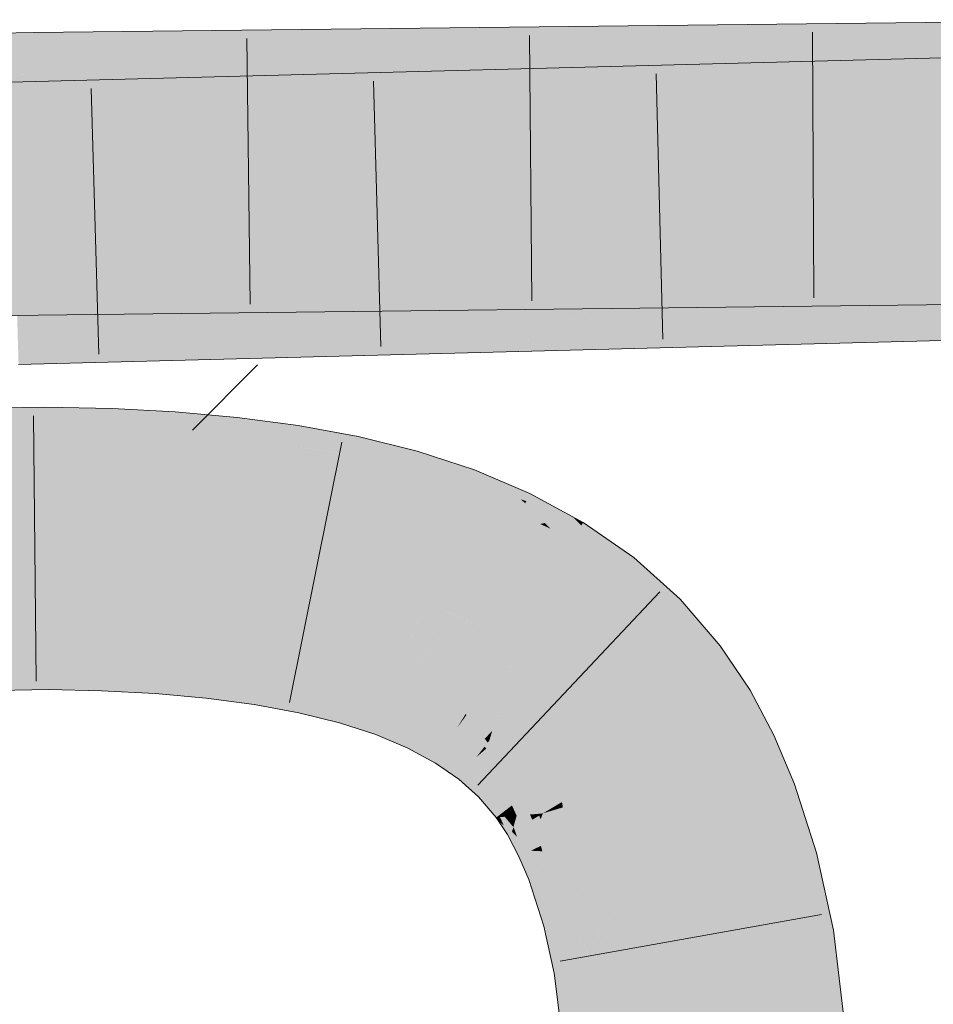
# Model space of a CAD drawing. Extents: x -620 to 300, y 62 to 1107.
# Tile 150 of 256: x 228.517 to 229.326, y 716.818 to 717.689. Entities that reach past the tile are written whole.
import ezdxf

# ---------------------------------------------------------------- set-up
doc = ezdxf.new("R2010")
doc.units = 0
doc.layers.get('0').update_dxf_attribs({"lineweight": 35})
for name, color, linetype, lineweight, true_color in [('E_Detail_Wandschraffur', 7, 'Continuous', 5, 0xc0c0c0), ('E_Leerrohr 25-A06G9GDD8I', 7, 'Continuous', 9, 0xff8000), ('E_Leerrohr 25-Shading', 7, 'Continuous', 9, 0xff8000)]:
    doc.layers.add(name, color=color, linetype=linetype, lineweight=lineweight, true_color=true_color)

# ---------------------------------------------------------------- blocks, each defined once
blk = doc.blocks.new('Shading-A06G9G1B8I', base_point=(193.11914, 715.36212))
at = {"layer": 'E_Leerrohr 25-Shading', "color": 43, "true_color": 0xd7ab7f}
for points in [[(229.02997, 717.64691), (229.09497, 717.64764), (228.94159, 717.6825), (229.00658, 717.68329)], [(229.09497, 717.61261), (230.62386, 717.65265), (229.00658, 717.64691), (230.62326, 717.68921)], [(229.09497, 717.64764), (229.46924, 717.65192), (229.00658, 717.68329), (229.46918, 717.68854)], [(228.52982, 717.67236), (228.52974, 717.67786), (228.01955, 717.63123), (228.40094, 717.67041)], [(228.40094, 717.67041), (228.52974, 717.67786), (228.46025, 717.67645)], [(228.58571, 717.67847), (228.52974, 717.67786), (228.52982, 717.67236)], [(228.53004, 717.65826), (228.6987, 717.67975), (228.52982, 717.67236), (228.58571, 717.67847)], [(228.80272, 717.68097), (228.6987, 717.67975), (228.5303, 717.6416), (228.53004, 717.65826)], [(228.5303, 717.6416), (228.5303, 717.64124), (228.90002, 717.68207), (228.74504, 717.65735)], [(228.5303, 717.6416), (228.90002, 717.68207), (228.80272, 717.68097)], [(228.74504, 717.65735), (228.90256, 717.66913), (228.90002, 717.68207), (228.94159, 717.6825)], [(228.97311, 717.6698), (228.95334, 717.6778), (228.83124, 717.64465), (228.90256, 717.66913)], [(228.95334, 717.6778), (228.94159, 717.6825), (228.90256, 717.66913)], [(228.52982, 717.67236), (228.01955, 717.63123), (228.21857, 717.63513)], [(228.21857, 717.63513), (228.38493, 717.63837), (228.52982, 717.67236), (228.53004, 717.65826)], [(228.75386, 717.6438), (228.90256, 717.66913), (228.65291, 717.64264), (228.74504, 717.65735)], [(228.83124, 717.64465), (228.90256, 717.66913), (228.75386, 717.6438)], [(228.83124, 717.64465), (229.02997, 717.64691), (228.97311, 717.6698)], [(228.38493, 717.63837), (228.5303, 717.64124), (228.53004, 717.65826)], [(228.74504, 717.65735), (228.5303, 717.64124), (228.65291, 717.64264)], [(228.50972, 717.60474), (228.75549, 717.64032), (228.50932, 717.61853), (228.66071, 717.63782)], [(228.8455, 717.6427), (228.75549, 717.64032), (228.50995, 717.59723), (228.50972, 717.60474)], [(228.8455, 717.6427), (228.50995, 717.59723), (228.61176, 717.60492)], [(228.61176, 717.60492), (228.77385, 717.61707), (228.8455, 717.6427), (228.93195, 717.64496)], [(228.77385, 717.61707), (228.89824, 717.6264), (228.93195, 717.64496), (228.94159, 717.6452)], [(228.96016, 717.638), (228.94159, 717.6452), (228.89824, 717.6264)], [(229.02997, 717.6109), (229.09497, 717.61261), (228.94159, 717.6452), (229.00658, 717.64691)], [(228.55814, 717.63513), (228.50887, 717.63385), (228.50899, 717.6297)], [(228.50932, 717.61853), (228.66071, 717.63782), (228.50899, 717.6297), (228.55814, 717.63513)], [(228.97867, 717.6308), (228.96016, 717.638), (228.85165, 717.6062), (228.89824, 717.6264)], [(228.85165, 717.6062), (229.02997, 717.6109), (228.97867, 717.6308)], [(228.78021, 717.60431), (228.89824, 717.6264), (228.68793, 717.60193), (228.77385, 717.61707)], [(228.85165, 717.6062), (228.89824, 717.6264), (228.78021, 717.60431)], [(228.68793, 717.60193), (228.77385, 717.61707), (228.57501, 717.59894), (228.61176, 717.60492)], [(228.61176, 717.60492), (228.50995, 717.59723), (228.57501, 717.59894)], [(229.00658, 717.39679), (230.62737, 717.43927), (229.09497, 717.43573), (230.62675, 717.47589)], [(229.00658, 717.43323), (229.4696, 717.43854), (229.09497, 717.47089), (229.46954, 717.4751)], [(228.93686, 717.44257), (228.63362, 717.46564), (228.93822, 717.4397), (228.53337, 717.46448)], [(228.93468, 717.44727), (228.72292, 717.46661), (228.93686, 717.44257), (228.63362, 717.46564)], [(228.80351, 717.46753), (228.72292, 717.46661), (228.93158, 717.45386), (228.93468, 717.44727)], [(228.93158, 717.45386), (228.92799, 717.46149), (228.80351, 717.46753), (228.87109, 717.46832)], [(228.92799, 717.46149), (228.9245, 717.46893), (228.87109, 717.46832)], [(229.02997, 717.47015), (228.9245, 717.46893), (229.00316, 717.45874)], [(229.00316, 717.45874), (228.9245, 717.46893), (228.99171, 717.45386), (228.92799, 717.46149)], [(228.94159, 717.4325), (229.00658, 717.43323), (229.02997, 717.47015), (229.09497, 717.47089)], [(228.45993, 717.45453), (228.3485, 717.45776), (228.53363, 717.42786), (227.57726, 717.40906)], [(228.41963, 717.46228), (228.3485, 717.45776), (228.53316, 717.45764), (228.53325, 717.45239)], [(228.53316, 717.45764), (228.53305, 717.46448), (228.41963, 717.46228)], [(228.93822, 717.4397), (228.53337, 717.46448), (228.75847, 717.44684), (228.53305, 717.46448)], [(228.75847, 717.44684), (228.53305, 717.46448), (228.53316, 717.45764)], [(228.53316, 717.45764), (228.53325, 717.45239), (228.75847, 717.44684), (228.81876, 717.44214)], [(228.99171, 717.45386), (228.92799, 717.46149), (228.97966, 717.44873), (228.93158, 717.45386)], [(228.45993, 717.45453), (228.53363, 717.42786), (228.53343, 717.44037)], [(228.53325, 717.45239), (228.45993, 717.45453), (228.53343, 717.44037)], [(228.81876, 717.44214), (228.53325, 717.45239), (228.59358, 717.42853), (228.53343, 717.44037)], [(228.97966, 717.44873), (228.93158, 717.45386), (228.96887, 717.44409), (228.93468, 717.44727)], [(228.53343, 717.44037), (228.53363, 717.42786), (228.59358, 717.42853)], [(228.81876, 717.44214), (228.59358, 717.42853), (228.94159, 717.4325)], [(228.93892, 717.43823), (228.75847, 717.44684), (228.93912, 717.43781), (228.81876, 717.44214)], [(228.93822, 717.4397), (228.75847, 717.44684), (228.93892, 717.43823)], [(228.81876, 717.44214), (228.94159, 717.4325), (228.93912, 717.43781)], [(228.96887, 717.44409), (228.93468, 717.44727), (228.96095, 717.44073), (228.93686, 717.44257)], [(228.96095, 717.44073), (228.93686, 717.44257), (228.9559, 717.4386), (228.93822, 717.4397)], [(228.9559, 717.4386), (228.93822, 717.4397), (228.95334, 717.4375), (228.93892, 717.43823)], [(228.9433, 717.41901), (228.94376, 717.42548), (228.83669, 717.42896), (228.89635, 717.43054)], [(228.94376, 717.42548), (228.94421, 717.43182), (228.89635, 717.43054)], [(228.95334, 717.4375), (228.93892, 717.43823), (228.95282, 717.43732), (228.93912, 717.43781)], [(228.93912, 717.43781), (228.94159, 717.4325), (228.95282, 717.43732)], [(228.94159, 717.39508), (229.00658, 717.39679), (229.02997, 717.43402), (229.09497, 717.43573)], [(229.00804, 717.42438), (228.94421, 717.43182), (228.99756, 717.41974), (228.94376, 717.42548)], [(229.02997, 717.43402), (228.94421, 717.43182), (229.00804, 717.42438)], [(228.94243, 717.40692), (228.60985, 717.42303), (228.94235, 717.40576), (228.51819, 717.42065)], [(228.94261, 717.40936), (228.69183, 717.42517), (228.94243, 717.40692), (228.60985, 717.42303)], [(228.94289, 717.41339), (228.76704, 717.42719), (228.94261, 717.40936), (228.69183, 717.42517)], [(228.83669, 717.42896), (228.76704, 717.42719), (228.9433, 717.41901), (228.94289, 717.41339)], [(228.99756, 717.41974), (228.94376, 717.42548), (228.98662, 717.41492), (228.9433, 717.41901)], [(228.94235, 717.40576), (228.51819, 717.42065), (228.65474, 717.41223), (228.5152, 717.42053)], [(228.65474, 717.41223), (228.5152, 717.42053), (228.51534, 717.41547)], [(228.54991, 717.41467), (228.51534, 717.41547), (228.62569, 717.38684), (228.51572, 717.40289)], [(228.54991, 717.41467), (228.62569, 717.38684), (228.68848, 717.38849)], [(228.68848, 717.38849), (228.94159, 717.39508), (228.54991, 717.41467), (228.65474, 717.41223)], [(228.97696, 717.41071), (228.94289, 717.41339), (228.97008, 717.40765), (228.94261, 717.40936)], [(228.98662, 717.41492), (228.9433, 717.41901), (228.97696, 717.41071), (228.94289, 717.41339)], [(228.65474, 717.41223), (228.94159, 717.39508), (228.94234, 717.40552)], [(228.94235, 717.40576), (228.65474, 717.41223), (228.94234, 717.40552)], [(228.94235, 717.40576), (228.94159, 717.39508), (228.96404, 717.40497)], [(228.96588, 717.40582), (228.94243, 717.40692), (228.96404, 717.40497), (228.94235, 717.40576)], [(228.97008, 717.40765), (228.94261, 717.40936), (228.96588, 717.40582), (228.94243, 717.40692)], [(228.62569, 717.38684), (228.51572, 717.40289), (228.5569, 717.38501), (228.51611, 717.38947)], [(228.51611, 717.38947), (228.51628, 717.38397), (228.5569, 717.38501)], [(228.54054, 717.32849), (228.54039, 717.34637), (228.37314, 717.32538), (228.3725, 717.34314)], [(228.5985, 717.32751), (228.59917, 717.34509), (228.54054, 717.32849), (228.54039, 717.34637)], [(228.65367, 717.3252), (228.65486, 717.34216), (228.5985, 717.32751), (228.59917, 717.34509)], [(228.70805, 717.32117), (228.70982, 717.33728), (228.65367, 717.3252), (228.65486, 717.34216)], [(228.70805, 717.32117), (228.76393, 717.33014), (228.70982, 717.33728)], [(228.54057, 717.32611), (228.54054, 717.32849), (228.37323, 717.32257), (228.37314, 717.32538)], [(228.54059, 717.32428), (228.54057, 717.32611), (228.37329, 717.32086), (228.37323, 717.32257)], [(228.59842, 717.32532), (228.5985, 717.32751), (228.54057, 717.32611), (228.54054, 717.32849)], [(228.59834, 717.32343), (228.59842, 717.32532), (228.54059, 717.32428), (228.54057, 717.32611)], [(228.65338, 717.32117), (228.65352, 717.32312), (228.59834, 717.32343), (228.59842, 717.32532)], [(228.65352, 717.32312), (228.65367, 717.3252), (228.59842, 717.32532), (228.5985, 717.32751)], [(228.70805, 717.32117), (228.72775, 717.31897), (228.76393, 717.33014), (228.76184, 717.31689)], [(228.81419, 717.30707), (228.81705, 717.32031), (228.76158, 717.31525), (228.76393, 717.33014)], [(228.37329, 717.32086), (228.37366, 717.31085), (228.54059, 717.32428), (228.54068, 717.3139)], [(228.54059, 717.32428), (228.54068, 717.3139), (228.59834, 717.32343), (228.59795, 717.31287)], [(228.59834, 717.32343), (228.59795, 717.31287), (228.65338, 717.32117), (228.65263, 717.31049)], [(228.65338, 717.32117), (228.65263, 717.31049), (228.70763, 717.31726), (228.70644, 717.30652)], [(228.70763, 717.31726), (228.70784, 717.31927), (228.65338, 717.32117), (228.65352, 717.32312)], [(228.65352, 717.32312), (228.70805, 717.32117), (228.65367, 717.3252)], [(228.65352, 717.32312), (228.67899, 717.32129), (228.70805, 717.32117), (228.70795, 717.32019)], [(228.67899, 717.32129), (228.70784, 717.31927), (228.70795, 717.32019)], [(228.70763, 717.31726), (228.70644, 717.30652), (228.76097, 717.31146), (228.75928, 717.30066)], [(228.76097, 717.31146), (228.76129, 717.31348), (228.70763, 717.31726), (228.70784, 717.31927)], [(228.70784, 717.31927), (228.72777, 717.31897), (228.70795, 717.32019)], [(228.70784, 717.31927), (228.76129, 717.31348), (228.72777, 717.31897), (228.76158, 717.31525)], [(228.72777, 717.31897), (228.70805, 717.32117), (228.70795, 717.32019)], [(228.72775, 717.31897), (228.76158, 717.31525), (228.76184, 717.31689)], [(228.86588, 717.2962), (228.86905, 717.30731), (228.81419, 717.30707), (228.81705, 717.32031)], [(228.37366, 717.31085), (228.37381, 717.30652), (228.54068, 717.3139), (228.54071, 717.30981)], [(228.54068, 717.3139), (228.54071, 717.30981), (228.59795, 717.31287), (228.59779, 717.30853)], [(228.59795, 717.31287), (228.59779, 717.30853), (228.65263, 717.31049), (228.6523, 717.30566)], [(228.65263, 717.31049), (228.6523, 717.30566), (228.70644, 717.30652), (228.70583, 717.3009)], [(228.78223, 717.30817), (228.76097, 717.31146), (228.78143, 717.29718), (228.75928, 717.30066)], [(228.8134, 717.30341), (228.81384, 717.30542), (228.76097, 717.31146), (228.76129, 717.31348)], [(228.81384, 717.30542), (228.81419, 717.30707), (228.76129, 717.31348), (228.76158, 717.31525)], [(228.8134, 717.30341), (228.78223, 717.30817), (228.81107, 717.2926), (228.78143, 717.29718)], [(228.70644, 717.30652), (228.70583, 717.3009), (228.75928, 717.30066), (228.75821, 717.29395)], [(228.78143, 717.29718), (228.75928, 717.30066), (228.78088, 717.28973), (228.75821, 717.29395)], [(228.8134, 717.30341), (228.81107, 717.2926), (228.86487, 717.29272), (228.86179, 717.28192)], [(228.86487, 717.29272), (228.86546, 717.2948), (228.8134, 717.30341), (228.81384, 717.30542)], [(228.86546, 717.2948), (228.86588, 717.2962), (228.81384, 717.30542), (228.81419, 717.30707)], [(228.91663, 717.28229), (228.91978, 717.29077), (228.86588, 717.2962), (228.86905, 717.30731)], [(228.81107, 717.2926), (228.78143, 717.29718), (228.80931, 717.28448), (228.78088, 717.28973)], [(228.81107, 717.2926), (228.80931, 717.28448), (228.86179, 717.28192), (228.85898, 717.27216)], [(228.86487, 717.29272), (228.86179, 717.28192), (228.91539, 717.27893), (228.91141, 717.26831)], [(228.91539, 717.27893), (228.91615, 717.28101), (228.86487, 717.29272), (228.86546, 717.2948)], [(228.91615, 717.28101), (228.91663, 717.28229), (228.86546, 717.2948), (228.86588, 717.2962)], [(228.91978, 717.29077), (228.91663, 717.28229), (228.94159, 717.28156), (228.9341, 717.27612)], [(228.86179, 717.28192), (228.85898, 717.27216), (228.91141, 717.26831), (228.907, 717.25647)], [(228.93062, 717.27362), (228.9341, 717.27612), (228.91539, 717.27893), (228.91663, 717.28229)], [(228.9194, 717.26544), (228.93062, 717.27362), (228.91141, 717.26831), (228.91539, 717.27893)], [(228.95992, 717.2511), (228.93062, 717.27362), (228.9194, 717.26544)], [(228.96286, 717.26227), (228.9341, 717.27612), (228.93062, 717.27362)], [(228.95992, 717.2511), (228.96481, 717.26129), (228.93062, 717.27362), (228.96286, 717.26227)], [(228.94159, 717.28156), (228.9341, 717.27612), (228.95721, 717.26794)], [(228.9341, 717.27612), (228.96481, 717.26129), (228.95721, 717.26794)], [(228.94159, 717.28156), (228.96069, 717.26489), (228.96898, 717.26996), (228.9657, 717.26312)], [(228.91141, 717.26831), (228.907, 717.25647), (228.9194, 717.26544)], [(228.9194, 717.26544), (228.907, 717.25647), (228.95992, 717.2511), (228.95316, 717.237)], [(228.96069, 717.26489), (228.96481, 717.26129), (228.9657, 717.26312)], [(229.00658, 717.24957), (228.96898, 717.26996), (228.99954, 717.24792), (228.9657, 717.26312)], [(228.9821, 717.24384), (228.96481, 717.26129), (228.97813, 717.24286), (228.95992, 717.2511)], [(228.9657, 717.26312), (228.96481, 717.26129), (228.99954, 717.24792), (228.9821, 717.24384)], [(228.95992, 717.2511), (228.95316, 717.237), (228.97813, 717.24286)], [(228.99954, 717.24792), (228.9821, 717.24384), (229.01431, 717.24127), (229.00291, 717.22272)], [(229.0145, 717.24158), (229.00658, 717.24957), (229.01431, 717.24127), (228.99954, 717.24792)], [(229.0145, 717.24158), (229.01622, 717.24438), (229.00658, 717.24957)], [(228.95316, 717.237), (228.98257, 717.22858), (228.97813, 717.24286), (228.98526, 717.23962)], [(228.98697, 717.23889), (228.9821, 717.24384), (228.97813, 717.24286)], [(228.98257, 717.22858), (229.00291, 717.22272), (228.98526, 717.23962), (228.98697, 717.23889)], [(229.0145, 717.24158), (229.00291, 717.22272), (229.03819, 717.18457), (229.02997, 717.19031)], [(229.0145, 717.24158), (229.01512, 717.24084), (229.01622, 717.24438), (229.0497, 717.22113)], [(229.0145, 717.24158), (229.03819, 717.18457), (229.04977, 717.19928)], [(229.01512, 717.24084), (229.04977, 717.19928), (229.0497, 717.22113), (229.06085, 717.21338)], [(228.98257, 717.22858), (228.95316, 717.237), (228.98096, 717.22192)], [(228.99706, 717.2132), (229.00291, 717.22272), (228.98096, 717.22192), (228.98257, 717.22858)], [(229.00291, 717.22272), (228.99706, 717.2132), (229.02997, 717.19031)], [(229.08023, 717.15515), (229.10202, 717.17651), (229.04977, 717.19928), (229.06085, 717.21338)], [(229.03819, 717.18457), (229.07587, 717.15088), (229.04977, 717.19928), (229.08023, 717.15515)], [(229.09497, 717.12866), (229.10202, 717.17651), (229.08023, 717.15515)], [(229.09497, 717.12866), (229.10852, 717.11292), (229.10202, 717.17651), (229.13757, 717.13519)], [(229.07587, 717.15088), (229.09497, 717.12866), (229.08023, 717.15515)], [(229.13242, 717.07715), (229.16388, 717.09589), (229.10852, 717.11292), (229.13757, 717.13519)], [(228.3806, 717.11835), (228.54242, 717.1225), (228.38757, 717.13), (228.54233, 717.13202)], [(228.54233, 717.13202), (228.54233, 717.133), (228.38757, 717.13)], [(228.59108, 717.13013), (228.59116, 717.1319), (228.54233, 717.13202), (228.54233, 717.133)], [(228.54242, 717.1225), (228.59074, 717.12122), (228.54233, 717.13202), (228.59108, 717.13013)], [(228.59074, 717.12122), (228.6391, 717.11829), (228.59108, 717.13013), (228.63968, 717.12653)], [(228.59108, 717.13013), (228.63968, 717.12653), (228.59113, 717.13141), (228.6398, 717.12817)], [(228.6398, 717.12817), (228.63988, 717.12933), (228.59113, 717.13141), (228.59116, 717.1319)], [(228.6391, 717.11829), (228.68518, 717.11346), (228.63968, 717.12653), (228.68602, 717.12103)], [(228.63968, 717.12653), (228.68602, 717.12103), (228.6398, 717.12817), (228.68623, 717.12299)], [(228.68623, 717.12299), (228.68648, 717.12518), (228.6398, 717.12817), (228.63988, 717.12933)], [(228.73045, 717.11829), (228.73062, 717.11932), (228.68643, 717.12482), (228.68648, 717.12518)], [(228.3815, 717.09332), (228.54265, 717.09644), (228.3806, 717.11835), (228.54242, 717.1225)], [(228.54265, 717.09644), (228.58977, 717.09528), (228.54242, 717.1225), (228.59074, 717.12122)], [(228.58977, 717.09528), (228.63731, 717.09277), (228.59074, 717.12122), (228.6391, 717.11829)], [(228.63731, 717.09277), (228.68246, 717.08881), (228.6391, 717.11829), (228.68518, 717.11346)], [(228.68518, 717.11346), (228.72861, 717.10663), (228.68602, 717.12103), (228.72971, 717.11359)], [(228.68602, 717.12103), (228.72971, 717.11359), (228.68623, 717.12299), (228.73006, 717.11578)], [(228.68623, 717.12299), (228.73006, 717.11578), (228.68643, 717.12482), (228.73045, 717.11829)], [(228.73006, 717.11578), (228.77089, 717.10651), (228.73045, 717.11829), (228.77155, 717.10956)], [(228.77155, 717.10956), (228.772, 717.11169), (228.73045, 717.11829), (228.73062, 717.11932)], [(228.68246, 717.08881), (228.7249, 717.08319), (228.68518, 717.11346), (228.72861, 717.10663)], [(228.72861, 717.10663), (228.76898, 717.09766), (228.72971, 717.11359), (228.77036, 717.10406)], [(228.72971, 717.11359), (228.77036, 717.10406), (228.73006, 717.11578), (228.77089, 717.10651)], [(228.77089, 717.10651), (228.78403, 717.10248), (228.77155, 717.10956), (228.78612, 717.10535)], [(228.77155, 717.10956), (228.78612, 717.10535), (228.77191, 717.11127), (228.7874, 717.10706)], [(228.7874, 717.10706), (228.78792, 717.10773), (228.77191, 717.11127), (228.772, 717.11169)], [(228.80995, 717.10089), (228.81004, 717.1012), (228.7874, 717.10706), (228.78792, 717.10773)], [(228.81004, 717.1012), (228.81033, 717.10217), (228.78792, 717.10773)], [(228.7249, 717.08319), (228.76428, 717.07593), (228.72861, 717.10663), (228.76898, 717.09766)], [(228.77036, 717.10406), (228.76898, 717.09766), (228.78241, 717.10034), (228.77835, 717.09485)], [(228.78241, 717.10034), (228.78403, 717.10248), (228.77036, 717.10406), (228.77089, 717.10651)], [(228.78241, 717.10034), (228.77835, 717.09485), (228.80756, 717.09247), (228.80588, 717.08661)], [(228.80756, 717.09247), (228.8083, 717.09509), (228.78241, 717.10034), (228.78403, 717.10248)], [(228.78403, 717.10248), (228.8083, 717.09509), (228.78612, 717.10535), (228.8093, 717.09857)], [(228.78612, 717.10535), (228.8093, 717.09857), (228.7874, 717.10706), (228.80995, 717.10089)], [(228.84334, 717.08545), (228.84418, 717.08777), (228.8093, 717.09857), (228.81004, 717.1012)], [(228.84418, 717.08777), (228.84532, 717.09082), (228.81004, 717.1012), (228.81033, 717.10217)], [(228.76898, 717.09766), (228.76428, 717.07593), (228.77835, 717.09485)], [(228.77835, 717.09485), (228.76428, 717.07593), (228.80588, 717.08661), (228.80026, 717.06702)], [(228.80756, 717.09247), (228.80588, 717.08661), (228.84088, 717.07886), (228.83891, 717.07361)], [(228.84088, 717.07886), (228.84189, 717.0816), (228.80756, 717.09247), (228.8083, 717.09509)], [(228.8083, 717.09509), (228.84189, 717.0816), (228.8093, 717.09857), (228.84334, 717.08545)], [(228.84418, 717.08777), (228.87425, 717.07233), (228.84512, 717.09027), (228.87605, 717.07611)], [(228.84512, 717.09027), (228.87605, 717.07611), (228.84532, 717.09082), (228.8765, 717.07703)], [(228.8765, 717.07703), (228.87675, 717.07758), (228.84532, 717.09082)], [(229.15199, 717.04028), (229.18506, 717.05597), (229.13242, 717.07715), (229.16388, 717.09589)], [(228.80588, 717.08661), (228.80026, 717.06702), (228.83891, 717.07361), (228.83253, 717.05646)], [(228.87001, 717.06348), (228.87134, 717.06622), (228.84088, 717.07886), (228.84189, 717.0816)], [(228.84189, 717.0816), (228.87134, 717.06622), (228.84334, 717.08545), (228.87331, 717.07031)], [(228.87331, 717.07031), (228.87425, 717.07233), (228.84334, 717.08545), (228.84418, 717.08777)], [(228.83891, 717.07361), (228.83253, 717.05646), (228.86775, 717.05878), (228.86093, 717.04456)], [(228.84088, 717.07886), (228.83891, 717.07361), (228.87001, 717.06348), (228.86775, 717.05878)], [(228.87425, 717.07233), (228.90001, 717.05518), (228.87605, 717.07611), (228.90286, 717.05975)], [(228.87605, 717.07611), (228.90286, 717.05975), (228.8765, 717.07703), (228.90363, 717.06104)], [(228.8765, 717.07703), (228.90363, 717.06104), (228.87675, 717.07758), (228.90422, 717.06201)], [(228.90422, 717.06201), (228.90454, 717.06256), (228.87675, 717.07758)], [(228.89474, 717.04657), (228.89641, 717.04932), (228.87001, 717.06348), (228.87134, 717.06622)], [(228.87134, 717.06622), (228.89641, 717.04932), (228.87331, 717.07031), (228.89897, 717.05347)], [(228.89897, 717.05347), (228.90001, 717.05518), (228.87331, 717.07031), (228.87425, 717.07233)], [(228.86775, 717.05878), (228.86093, 717.04456), (228.8922, 717.04242), (228.88539, 717.03131)], [(228.87001, 717.06348), (228.86775, 717.05878), (228.89474, 717.04657), (228.8922, 717.04242)], [(228.90001, 717.05518), (228.92145, 717.0365), (228.90286, 717.05975), (228.92545, 717.04156)], [(228.90286, 717.05975), (228.92545, 717.04156), (228.90363, 717.06104), (228.92661, 717.04303)], [(228.90363, 717.06104), (228.92661, 717.04303), (228.90422, 717.06201), (228.9276, 717.04431)], [(228.90422, 717.06201), (228.9276, 717.04431), (228.90454, 717.06256), (228.92834, 717.04523)], [(228.92834, 717.04523), (228.92876, 717.04578), (228.90454, 717.06256)], [(229.16879, 717.00043), (229.20325, 717.01282), (229.15199, 717.04028), (229.18506, 717.05597)], [(228.89474, 717.04657), (228.8922, 717.04242), (228.91512, 717.0285), (228.91229, 717.0249)], [(228.91512, 717.0285), (228.91714, 717.03107), (228.89474, 717.04657), (228.89641, 717.04932)], [(228.89641, 717.04932), (228.91714, 717.03107), (228.89897, 717.05347), (228.92032, 717.0351)], [(228.92032, 717.0351), (228.92145, 717.0365), (228.89897, 717.05347), (228.90001, 717.05518)], [(228.8922, 717.04242), (228.88539, 717.03131), (228.91229, 717.0249), (228.90608, 717.01703)], [(228.92545, 717.04156), (228.92145, 717.0365), (228.9263, 717.04065)], [(228.9263, 717.04065), (228.92145, 717.0365), (228.94397, 717.02167), (228.93877, 717.01654)], [(228.92661, 717.04303), (228.92545, 717.04156), (228.92772, 717.04187), (228.9263, 717.04065)], [(228.92772, 717.04187), (228.9263, 717.04065), (228.94553, 717.02319), (228.94397, 717.02167)], [(228.92772, 717.04187), (228.92894, 717.04297), (228.92661, 717.04303), (228.9276, 717.04431)], [(228.92894, 717.04297), (228.93047, 717.04425), (228.9276, 717.04431), (228.92876, 717.04578)], [(228.94553, 717.02319), (228.94696, 717.0246), (228.92772, 717.04187), (228.92894, 717.04297)], [(228.94696, 717.0246), (228.94719, 717.02478), (228.92894, 717.04297), (228.93047, 717.04425)], [(228.93047, 717.04425), (228.93082, 717.04382), (228.9496, 717.02716), (228.9491, 717.02667)], [(228.93082, 717.04382), (228.94719, 717.02478), (228.9491, 717.02667)], [(228.93144, 717.0094), (228.93381, 717.01172), (228.91512, 717.0285), (228.91714, 717.03107)], [(228.91714, 717.03107), (228.93381, 717.01172), (228.92032, 717.0351), (228.93758, 717.01538)], [(228.93758, 717.01538), (228.93877, 717.01654), (228.92032, 717.0351), (228.92145, 717.0365)], [(228.91229, 717.0249), (228.90608, 717.01703), (228.92838, 717.00635), (228.92345, 717.00153)], [(228.91512, 717.0285), (228.91229, 717.0249), (228.93144, 717.0094), (228.92838, 717.00635)], [(228.94397, 717.02167), (228.93877, 717.01654), (228.95941, 716.99866), (228.95309, 716.99384)], [(228.94553, 717.02319), (228.94397, 717.02167), (228.96136, 717.00018), (228.95941, 716.99866)], [(228.96222, 717.00085), (228.94719, 717.02478), (228.96136, 717.00018), (228.94553, 717.02319)], [(228.94719, 717.02478), (228.96222, 717.00085), (228.9491, 717.02667), (228.96646, 717.00409)], [(228.9491, 717.02667), (228.96646, 717.00409), (228.9496, 717.02716), (228.96758, 717.00494)], [(228.96758, 717.00494), (228.9682, 717.00543), (228.9496, 717.02716)], [(228.94496, 716.98761), (228.9476, 716.98962), (228.93144, 717.0094), (228.93381, 717.01172)], [(228.93381, 717.01172), (228.9476, 716.98962), (228.93758, 717.01538), (228.95187, 716.99292)], [(228.95187, 716.99292), (228.95309, 716.99384), (228.93758, 717.01538), (228.93877, 717.01654)], [(229.2, 716.94568), (229.22264, 716.95178), (229.16917, 717.00055), (229.20325, 717.01282)], [(228.92838, 717.00635), (228.92345, 717.00153), (228.94173, 716.98511), (228.93913, 716.98315)], [(228.93144, 717.0094), (228.92838, 717.00635), (228.94496, 716.98761), (228.94173, 716.98511)], [(228.96904, 716.98578), (228.97629, 716.98639), (228.96222, 717.00085), (228.96646, 717.00409)], [(228.96646, 717.00409), (228.97629, 716.98639), (228.96758, 717.00494), (228.97833, 716.98657)], [(228.97833, 716.98657), (228.98048, 716.98682), (228.96758, 717.00494), (228.9682, 717.00543)], [(228.95941, 716.99866), (228.95309, 716.99384), (228.96581, 716.98547), (228.95726, 716.98474)], [(228.96904, 716.98578), (228.96222, 717.00085), (228.96581, 716.98547), (228.95941, 716.99866)], [(229.16879, 717.00043), (229.18729, 716.94226), (229.16917, 717.00055), (229.2, 716.94568)], [(228.9425, 716.98346), (228.94667, 716.98383), (228.94173, 716.98511), (228.94496, 716.98761)], [(228.94496, 716.98761), (228.94667, 716.98383), (228.9476, 716.98962), (228.9501, 716.98413)], [(228.9476, 716.98962), (228.9501, 716.98413), (228.95187, 716.99292), (228.9557, 716.98462)], [(228.9557, 716.98462), (228.95726, 716.98474), (228.95187, 716.99292), (228.95309, 716.99384)], [(228.96146, 716.97546), (228.9711, 716.9812), (228.95726, 716.98474), (228.96904, 716.98578)], [(228.96904, 716.98578), (228.9711, 716.9812), (228.97629, 716.98639), (228.97717, 716.9848)], [(228.97717, 716.9848), (228.98048, 716.98682), (228.97629, 716.98639)], [(228.97849, 716.98163), (228.98048, 716.98682), (228.97717, 716.9848)], [(228.99229, 716.96448), (228.98048, 716.98682), (228.98671, 716.96185), (228.97849, 716.98163)], [(228.94173, 716.98511), (228.93913, 716.98315), (228.9425, 716.98346)], [(228.9425, 716.98346), (228.93913, 716.98315), (228.94579, 716.9762), (228.94159, 716.97943)], [(228.94159, 716.97943), (228.94902, 716.96808), (228.95314, 716.97052)], [(228.94579, 716.9762), (228.95232, 716.97113), (228.9425, 716.98346), (228.94667, 716.98383)], [(228.94667, 716.98383), (228.95435, 716.97467), (228.9501, 716.98413)], [(228.94667, 716.98383), (228.95232, 716.97113), (228.95435, 716.97467), (228.95314, 716.97052)], [(228.9501, 716.98413), (228.95435, 716.97467), (228.9557, 716.98462), (228.95663, 716.98254)], [(228.96146, 716.97546), (228.95726, 716.98474), (228.95557, 716.97198), (228.95435, 716.97467)], [(228.95663, 716.98254), (228.95726, 716.98474), (228.9557, 716.98462)], [(228.96146, 716.97546), (228.96822, 716.95532), (228.9711, 716.9812), (228.97443, 716.97125)], [(228.9711, 716.9812), (228.97443, 716.97125), (228.97717, 716.9848), (228.97849, 716.98163)], [(228.97849, 716.98163), (228.97443, 716.97125), (228.98671, 716.96185), (228.97881, 716.95807)], [(228.94902, 716.96808), (228.95921, 716.94879), (228.95314, 716.97052), (228.96976, 716.9538)], [(228.95435, 716.97467), (228.95314, 716.97052), (228.95557, 716.97198)], [(228.95557, 716.97198), (228.95314, 716.97052), (228.95752, 716.96613)], [(228.96146, 716.97546), (228.95557, 716.97198), (228.96822, 716.95532), (228.95752, 716.96613)], [(228.97443, 716.97125), (228.96822, 716.95532), (228.97881, 716.95807), (228.96976, 716.9538)], [(228.99229, 716.96448), (228.97881, 716.95807), (228.99745, 716.95239), (228.97997, 716.95325)], [(228.95921, 716.94879), (228.96793, 716.92841), (228.96976, 716.9538), (228.98476, 716.93445)], [(228.97881, 716.95807), (228.96976, 716.9538), (228.97997, 716.95325)], [(228.97997, 716.95325), (228.96976, 716.9538), (228.98434, 716.935)], [(228.99745, 716.95239), (228.97997, 716.95325), (228.98476, 716.93445), (228.98434, 716.935)], [(228.99745, 716.95239), (228.98476, 716.93445), (229.0004, 716.94006)], [(229.0004, 716.94006), (229.00238, 716.9408), (228.99745, 716.95239)], [(229.22459, 716.88129), (229.23769, 716.8833), (229.2, 716.94568), (229.22264, 716.95178)], [(229.18729, 716.94226), (229.20151, 716.87775), (229.2, 716.94568), (229.22459, 716.88129)], [(228.96793, 716.92841), (228.9812, 716.8869), (228.98476, 716.93445), (229.00761, 716.89398)], [(228.98476, 716.93445), (229.00656, 716.89587), (229.0004, 716.94006)], [(229.00656, 716.89587), (229.00238, 716.9408), (229.0004, 716.94006)], [(229.00656, 716.89587), (229.00761, 716.89398), (229.00238, 716.9408), (229.01656, 716.89636)], [(229.00761, 716.89398), (228.9812, 716.8869), (229.02217, 716.85022), (228.99059, 716.84534)], [(229.00761, 716.89398), (229.02303, 716.85455), (229.01656, 716.89636), (229.02219, 716.87134)], [(229.00761, 716.89398), (229.02217, 716.85022), (229.02023, 716.86163)], [(229.20151, 716.87775), (229.21664, 716.75305), (229.22459, 716.88129), (229.25072, 716.75574)], [(229.25072, 716.75574), (229.25314, 716.75592), (229.22459, 716.88129), (229.23769, 716.8833)], [(229.02303, 716.85455), (229.02457, 716.85059), (229.02219, 716.87134), (229.02678, 716.85089)], [(229.02217, 716.85022), (229.02457, 716.85059), (229.02023, 716.86163)], [(229.02217, 716.85022), (228.99059, 716.84534), (229.02324, 716.82825)], [(229.02422, 716.85052), (229.02217, 716.85022), (229.02576, 716.82697), (229.02324, 716.82825)], [(229.02576, 716.82697), (229.02457, 716.85059), (229.02422, 716.85052)], [(229.02997, 716.82471), (229.02678, 716.85089), (229.02457, 716.85059)], [(229.02576, 716.82697), (229.02803, 716.82574), (229.02457, 716.85059), (229.02689, 716.83948)], [(229.02324, 716.82825), (228.99059, 716.84534), (229.0276, 716.73822), (229.00391, 716.73633)], [(229.02803, 716.82574), (229.02997, 716.82471), (229.02689, 716.83948)], [(229.02576, 716.82697), (229.02324, 716.82825), (229.03149, 716.73853), (229.0276, 716.73822)], [(229.03149, 716.73853), (229.03526, 716.73877), (229.02576, 716.82697), (229.02803, 716.82574)], [(229.02803, 716.82574), (229.03526, 716.73877), (229.0294, 716.82501), (229.03815, 716.73901)], [(229.03815, 716.73901), (229.04041, 716.7392), (229.0294, 716.82501), (229.02997, 716.82471)]]:
    blk.add_solid(points, dxfattribs=at)
at = {"layer": 'E_Leerrohr 25-Shading', "color": 31, "true_color": 0xfabd7f}
for points in [[(229.09497, 717.64764), (229.11238, 717.60583), (229.46924, 717.65192), (229.4693, 717.61627)], [(229.09497, 717.61261), (229.13158, 717.52515), (230.44444, 717.64795), (230.44537, 717.55951)], [(228.35831, 717.54944), (228.49507, 717.55212), (228.38493, 717.63837), (228.52782, 717.64117)], [(228.49507, 717.55212), (228.53168, 717.55286), (228.52782, 717.64117), (228.5303, 717.64124)], [(228.65291, 717.64264), (228.5303, 717.64124), (228.61293, 717.55377), (228.53168, 717.55286)], [(228.70712, 717.55487), (228.75386, 717.6438), (228.61293, 717.55377), (228.65291, 717.64264)], [(228.7785, 717.55566), (228.83124, 717.64465), (228.70712, 717.55487), (228.75386, 717.6438)], [(229.02997, 717.64691), (228.83124, 717.64465), (229.06659, 717.55896), (228.7785, 717.55566)], [(229.06659, 717.55896), (229.13158, 717.55969), (229.02997, 717.64691), (229.09497, 717.64764)], [(229.11238, 717.60583), (229.13158, 717.55969), (229.4693, 717.61627), (229.46939, 717.56354)], [(228.73395, 717.51471), (228.78021, 717.60431), (228.64847, 717.51245), (228.68793, 717.60193)], [(228.79933, 717.51642), (228.85165, 717.6062), (228.73395, 717.51471), (228.78021, 717.60431)], [(229.02997, 717.6109), (228.85165, 717.6062), (229.06659, 717.52344), (228.79933, 717.51642)], [(229.06659, 717.52344), (229.13158, 717.52515), (229.02997, 717.6109), (229.09497, 717.61261)], [(228.55045, 717.53149), (228.57501, 717.59894), (228.51192, 717.53076), (228.50995, 717.59723)], [(228.64847, 717.51245), (228.68793, 717.60193), (228.54251, 717.5097), (228.57501, 717.59894)], [(229.09497, 717.43573), (230.62675, 717.47589), (229.13158, 717.52515), (230.62531, 717.56427)], [(229.13158, 717.55969), (229.1244, 717.5423), (229.46939, 717.56354), (229.46942, 717.54877)], [(228.49507, 717.55212), (228.38974, 717.53992), (228.53191, 717.53845), (228.53255, 717.4967)], [(228.53191, 717.53845), (228.53168, 717.55286), (228.49507, 717.55212)], [(228.53191, 717.53845), (228.61293, 717.55377), (228.53168, 717.55286)], [(228.53191, 717.53845), (228.55807, 717.53162), (228.61293, 717.55377), (228.65775, 717.53351)], [(228.74449, 717.53516), (228.70712, 717.55487), (228.65775, 717.53351), (228.61293, 717.55377)], [(228.81096, 717.53638), (228.7785, 717.55566), (228.74449, 717.53516), (228.70712, 717.55487)], [(229.0592, 717.54102), (229.06659, 717.55896), (228.81096, 717.53638), (228.7785, 717.55566)], [(229.06659, 717.55896), (229.0592, 717.54102), (229.13158, 717.55969), (229.1244, 717.54224)], [(229.1244, 717.5423), (229.09497, 717.47089), (229.46942, 717.54877), (229.46954, 717.4751)], [(228.53255, 717.4967), (228.38974, 717.53992), (228.53305, 717.46454), (228.27701, 717.52686)], [(228.72292, 717.46661), (228.53191, 717.53845), (228.63362, 717.46564), (228.53255, 717.4967)], [(228.55807, 717.53162), (228.53191, 717.53845), (228.55045, 717.53149)], [(228.80351, 717.46753), (228.87109, 717.46832), (228.65775, 717.53351), (228.74449, 717.53516)], [(228.87109, 717.46832), (228.9245, 717.46893), (228.74449, 717.53516), (228.81096, 717.53638)], [(229.02997, 717.47015), (229.0592, 717.54102), (228.9245, 717.46893), (228.81096, 717.53638)], [(229.0592, 717.54102), (229.02997, 717.47015), (229.1244, 717.54224), (229.09497, 717.47089)], [(228.54251, 717.5097), (228.55045, 717.53149), (228.51257, 717.50891), (228.51192, 717.53076)], [(228.72292, 717.46661), (228.80351, 717.46753), (228.55045, 717.53149), (228.55807, 717.53162)], [(228.55807, 717.53162), (228.80351, 717.46753), (228.65775, 717.53351)], [(228.41963, 717.46228), (228.53305, 717.46454), (228.25041, 717.5238), (228.28584, 717.52472)], [(229.06659, 717.52344), (228.79933, 717.51642), (229.02997, 717.43402), (228.94421, 717.43182)], [(229.02997, 717.43402), (229.09497, 717.43573), (229.06659, 717.52344), (229.13158, 717.52515)], [(228.76704, 717.42719), (228.54251, 717.5097), (228.51347, 717.47858), (228.51257, 717.50891)], [(228.83669, 717.42896), (228.64847, 717.51245), (228.76704, 717.42719), (228.54251, 717.5097)], [(228.89635, 717.43054), (228.73395, 717.51471), (228.83669, 717.42896), (228.64847, 717.51245)], [(228.94421, 717.43182), (228.79933, 717.51642), (228.89635, 717.43054), (228.73395, 717.51471)], [(228.53255, 717.4967), (228.53305, 717.46448), (228.63362, 717.46564)], [(228.69183, 717.42517), (228.51347, 717.47858), (228.60985, 717.42303), (228.51443, 717.44592)], [(228.76704, 717.42719), (228.51347, 717.47858), (228.69183, 717.42517)], [(228.53305, 717.46454), (228.41963, 717.46228), (228.53305, 717.46448)], [(228.51443, 717.44592), (228.5152, 717.42053), (228.60985, 717.42303)], [(228.54129, 717.24683), (228.54071, 717.30981), (228.37599, 717.24609), (228.37381, 717.30652)], [(228.59543, 717.24591), (228.59779, 717.30853), (228.54129, 717.24683), (228.54071, 717.30981)], [(228.64798, 717.24426), (228.6523, 717.30566), (228.59543, 717.24591), (228.59779, 717.30853)], [(228.6993, 717.2417), (228.70583, 717.3009), (228.64798, 717.24426), (228.6523, 717.30566)], [(228.74939, 717.2381), (228.75821, 717.29395), (228.6993, 717.2417), (228.70583, 717.3009)], [(228.79066, 717.19812), (228.80931, 717.28448), (228.74442, 717.20667), (228.75821, 717.29395)], [(228.83466, 717.18713), (228.85898, 717.27216), (228.79066, 717.19812), (228.80931, 717.28448)], [(228.87616, 717.17365), (228.907, 717.25647), (228.83466, 717.18713), (228.85898, 717.27216)], [(228.91495, 717.15729), (228.95316, 717.237), (228.87616, 717.17365), (228.907, 717.25647)], [(228.37599, 717.24609), (228.54149, 717.22388), (228.54129, 717.24683)], [(228.37599, 717.24609), (228.377, 717.2182), (228.54149, 717.22388), (228.38409, 717.21838)], [(228.54129, 717.24683), (228.54149, 717.22388), (228.59543, 717.24591), (228.59464, 717.22467)], [(228.59543, 717.24591), (228.59464, 717.22467), (228.64798, 717.24426), (228.64659, 717.22461)], [(228.64609, 717.21747), (228.69615, 717.21301), (228.64798, 717.24426), (228.6993, 717.2417)], [(228.69615, 717.21301), (228.74442, 717.20667), (228.6993, 717.2417), (228.74939, 717.2381)], [(228.95081, 717.13788), (228.99706, 717.2132), (228.91495, 717.15729), (228.95316, 717.237)], [(228.54233, 717.133), (228.54152, 717.22144), (228.38019, 717.12988), (228.377, 717.2182)], [(228.38409, 717.21838), (228.54152, 717.22144), (228.54149, 717.22388)], [(228.54149, 717.22388), (228.54152, 717.22144), (228.59464, 717.22467), (228.59447, 717.22021)], [(228.59116, 717.1319), (228.59447, 717.22021), (228.54233, 717.133), (228.54152, 717.22144)], [(228.59464, 717.22467), (228.59447, 717.22021), (228.64659, 717.22461), (228.64609, 717.21747)], [(228.63988, 717.12933), (228.64609, 717.21747), (228.59116, 717.1319), (228.59447, 717.22021)], [(228.68648, 717.12518), (228.69615, 717.21301), (228.63988, 717.12933), (228.64609, 717.21747)], [(228.73062, 717.11932), (228.74442, 717.20667), (228.68648, 717.12518), (228.69615, 717.21301)], [(228.95081, 717.13788), (229.02997, 717.19031), (228.99706, 717.2132)], [(228.772, 717.11169), (228.79066, 717.19812), (228.73062, 717.11932), (228.74442, 717.20667)], [(228.772, 717.11169), (228.78792, 717.10773), (228.79066, 717.19812), (228.79933, 717.19592)], [(228.78792, 717.10773), (228.81033, 717.10217), (228.79933, 717.19592), (228.83466, 717.18713)], [(228.84532, 717.09082), (228.87616, 717.17365), (228.81033, 717.10217), (228.83466, 717.18713)], [(228.95081, 717.13788), (228.98347, 717.11517), (229.02997, 717.19031), (229.03326, 717.17834)], [(229.03326, 717.17834), (229.03819, 717.18457), (229.02997, 717.19031)], [(228.98347, 717.11517), (229.01273, 717.08905), (229.03326, 717.17834), (229.04681, 717.12244)], [(229.04681, 717.12244), (229.07587, 717.15088), (229.03326, 717.17834), (229.03819, 717.18457)], [(228.87579, 717.17261), (228.84532, 717.09082), (228.89047, 717.14392)], [(228.87616, 717.17365), (228.87579, 717.17261), (228.90527, 717.16132), (228.89047, 717.14392)], [(228.90527, 717.16132), (228.89047, 717.14392), (228.91042, 717.14777), (228.89981, 717.12567)], [(228.91042, 717.14777), (228.91495, 717.15729), (228.90527, 717.16132)], [(228.91495, 717.15729), (228.91042, 717.14777), (228.93015, 717.14905), (228.91692, 717.13135)], [(228.89981, 717.12567), (228.89047, 717.14392), (228.88992, 717.10504), (228.87514, 717.12585)], [(228.91692, 717.13135), (228.91042, 717.14777), (228.90517, 717.1156), (228.89981, 717.12567)], [(228.93015, 717.14905), (228.91692, 717.13135), (228.93892, 717.11853), (228.9286, 717.10168)], [(228.93892, 717.11853), (228.95081, 717.13788), (228.93015, 717.14905)], [(229.07587, 717.15088), (229.04681, 717.12244), (229.09497, 717.12866), (229.05, 717.10699)], [(228.95081, 717.13788), (228.93892, 717.11853), (228.95665, 717.13379), (228.94086, 717.11218)], [(228.94582, 717.09589), (228.95665, 717.13379), (228.94086, 717.11218)], [(228.95712, 717.13135), (228.95665, 717.13379), (228.94614, 717.09485), (228.94582, 717.09589)], [(228.96474, 717.09143), (228.98347, 717.11517), (228.95665, 717.13379)], [(228.87514, 717.12585), (228.84532, 717.09082), (228.88992, 717.10504), (228.87675, 717.07758)], [(228.90517, 717.1156), (228.89981, 717.12567), (228.89357, 717.10004), (228.88992, 717.10504)], [(228.9286, 717.10168), (228.91692, 717.13135), (228.91998, 717.08765), (228.90517, 717.1156)], [(228.95712, 717.13135), (228.94615, 717.09485), (228.96474, 717.09143), (228.95209, 717.07538)], [(229.09497, 717.12866), (229.05, 717.10699), (229.09961, 717.10614), (229.0569, 717.07336)], [(229.09961, 717.10614), (229.10852, 717.11292), (229.09497, 717.12866)], [(228.94086, 717.11218), (228.93892, 717.11853), (228.93027, 717.09772), (228.9286, 717.10168)], [(229.04681, 717.12244), (229.01273, 717.08905), (229.05, 717.10699)], [(228.91998, 717.08765), (228.90517, 717.1156), (228.91211, 717.07483), (228.89357, 717.10004)], [(228.93977, 717.07483), (228.94582, 717.09589), (228.93027, 717.09772), (228.94086, 717.11218)], [(228.98286, 717.11444), (228.96474, 717.09143), (228.98813, 717.06494), (228.97334, 717.05042)], [(228.98813, 717.06494), (229.01273, 717.08905), (228.98286, 717.11444), (228.98347, 717.11517)], [(229.10715, 717.06213), (229.13242, 717.07715), (229.09961, 717.10614), (229.10852, 717.11292)], [(228.88992, 717.10504), (228.87675, 717.07758), (228.89357, 717.10004)], [(228.91211, 717.07483), (228.89357, 717.10004), (228.90686, 717.06635), (228.88464, 717.08813)], [(228.93027, 717.09772), (228.9286, 717.10168), (228.92126, 717.08539), (228.91998, 717.08765)], [(229.05, 717.10699), (229.01273, 717.08905), (229.0569, 717.07336), (229.03836, 717.0592)], [(229.09961, 717.10614), (229.0569, 717.07336), (229.10715, 717.06213), (229.06329, 717.03607)], [(228.93027, 717.09772), (228.92126, 717.08539), (228.93977, 717.07483), (228.93549, 717.05981)], [(228.94615, 717.09485), (228.93303, 717.05121), (228.95209, 717.07538)], [(228.94614, 717.09485), (228.94582, 717.09589), (228.93997, 717.07434), (228.93977, 717.07483)], [(228.97334, 717.05042), (228.96474, 717.09143), (228.96344, 717.04071), (228.95209, 717.07538)], [(228.88464, 717.08813), (228.87675, 717.07758), (228.90686, 717.06635), (228.90454, 717.06256)], [(228.92126, 717.08539), (228.91998, 717.08765), (228.91284, 717.07391), (228.91211, 717.07483)], [(228.93549, 717.05981), (228.92126, 717.08539), (228.92905, 717.0528), (228.91284, 717.07391)], [(228.99326, 717.0246), (229.03836, 717.0592), (228.98813, 717.06494), (229.01273, 717.08905)], [(228.91284, 717.07391), (228.91211, 717.07483), (228.90714, 717.06604), (228.90686, 717.06635)], [(228.92905, 717.0528), (228.91284, 717.07391), (228.91556, 717.05817), (228.90714, 717.06604)], [(228.93997, 717.07434), (228.93977, 717.07483), (228.93556, 717.05963), (228.93549, 717.05981)], [(228.96344, 717.04071), (228.95209, 717.07538), (228.95724, 717.03467), (228.94388, 717.06494)], [(229.0569, 717.07336), (229.03836, 717.0592), (229.06329, 717.03607), (229.05646, 717.03198)], [(229.1129, 717.02173), (229.15199, 717.04028), (229.10715, 717.06213), (229.13242, 717.07715)], [(228.90686, 717.06635), (228.90454, 717.06256), (228.90714, 717.06604)], [(228.90714, 717.06604), (228.90454, 717.06256), (228.91556, 717.05817)], [(228.94388, 717.06494), (228.92876, 717.04578), (228.95724, 717.03467), (228.9496, 717.02716)], [(228.98813, 717.06494), (228.97334, 717.05042), (228.99326, 717.0246), (228.98151, 717.01562)], [(228.90454, 717.06256), (228.92876, 717.04578), (228.91556, 717.05817)], [(228.92876, 717.04578), (228.93163, 717.04944), (228.91556, 717.05817), (228.92905, 717.0528)], [(228.93549, 717.05981), (228.92905, 717.0528), (228.93303, 717.05121)], [(228.93549, 717.05981), (228.93303, 717.05121), (228.93556, 717.05963)], [(228.99742, 716.99689), (229.05646, 717.03198), (228.99326, 717.0246), (229.03836, 717.0592)], [(229.10715, 717.06213), (229.06329, 717.03607), (229.07214, 717.00238), (229.06659, 717.01288)], [(229.10715, 717.06213), (229.07214, 717.00238), (229.1129, 717.02173)], [(228.93163, 717.04944), (228.93303, 717.05121), (228.92905, 717.0528)], [(228.98151, 717.01562), (228.97334, 717.05042), (228.9743, 717.01007), (228.96344, 717.04071)], [(228.9743, 717.01007), (228.96344, 717.04071), (228.97029, 717.00702), (228.95724, 717.03467)], [(229.11752, 716.98206), (229.16879, 717.00043), (229.1129, 717.02173), (229.15199, 717.04028)], [(228.95273, 717.03021), (228.9496, 717.02716), (228.9682, 717.00543)], [(228.97029, 717.00702), (228.95724, 717.03467), (228.9682, 717.00543), (228.95273, 717.03021)], [(229.05646, 717.03198), (228.99742, 716.99689), (229.06659, 717.01288), (228.99821, 716.99213)], [(229.06329, 717.03607), (229.05646, 717.03198), (229.06659, 717.01288)], [(228.99326, 717.0246), (228.98151, 717.01562), (228.99742, 716.99689), (228.98782, 716.99115)], [(229.1129, 717.02173), (229.07214, 717.00238), (229.11752, 716.98206), (229.08701, 716.97113)], [(228.98782, 716.99115), (228.98151, 717.01562), (228.98271, 716.9881), (228.9743, 717.01007)], [(229.06659, 717.01288), (228.99821, 716.99213), (229.06187, 716.9975), (229.00209, 716.96912)], [(229.06187, 716.9975), (229.07214, 717.00238), (229.06659, 717.01288)], [(228.97029, 717.00702), (228.9682, 717.00543), (228.98048, 716.98682)], [(228.98271, 716.9881), (228.9743, 717.01007), (228.98048, 716.98682), (228.97029, 717.00702)], [(228.99821, 716.99213), (228.99742, 716.99689), (228.98839, 716.9892), (228.98782, 716.99115)], [(229.06187, 716.9975), (229.00209, 716.96912), (229.05165, 716.95844), (229.00706, 716.94244)], [(229.05165, 716.95844), (229.08559, 716.97058), (229.06187, 716.9975), (229.07214, 717.00238)], [(229.07214, 717.00238), (229.08559, 716.97058), (229.08701, 716.97113)], [(229.11752, 716.98206), (229.12268, 716.92493), (229.16772, 717.00006), (229.15387, 716.93329)], [(229.15387, 716.93329), (229.18729, 716.94226), (229.16772, 717.00006), (229.16879, 717.00043)], [(228.98271, 716.9881), (228.98048, 716.98682), (228.98294, 716.98755)], [(228.98294, 716.98755), (228.98048, 716.98682), (228.99229, 716.96448)], [(228.98839, 716.9892), (228.98782, 716.99115), (228.98294, 716.98755), (228.98271, 716.9881)], [(228.99493, 716.96576), (228.98839, 716.9892), (228.99229, 716.96448), (228.98294, 716.98755)], [(229.00209, 716.96912), (228.99821, 716.99213), (228.99493, 716.96576), (228.98839, 716.9892)], [(229.11752, 716.98206), (229.08701, 716.97113), (229.12268, 716.92493), (229.10808, 716.92096)], [(228.99846, 716.95392), (229.00351, 716.96155), (228.99493, 716.96576), (229.00209, 716.96912)], [(229.04005, 716.90271), (229.10191, 716.91931), (229.05165, 716.95844), (229.08559, 716.97058)], [(229.10808, 716.92096), (229.08701, 716.97113), (229.10432, 716.91998), (229.08559, 716.97058)], [(229.08559, 716.97058), (229.10191, 716.91931), (229.10432, 716.91998)], [(228.99745, 716.95239), (228.99846, 716.95392), (228.99229, 716.96448), (228.99493, 716.96576)], [(229.00238, 716.9408), (229.00706, 716.94244), (228.99846, 716.95392), (229.00351, 716.96155)], [(229.00238, 716.9408), (228.99846, 716.95392), (228.99745, 716.95239)], [(229.05165, 716.95844), (229.00706, 716.94244), (229.01656, 716.89636), (229.01651, 716.89655)], [(229.05165, 716.95844), (229.01656, 716.89636), (229.04005, 716.90271)], [(229.00706, 716.94244), (229.00238, 716.9408), (229.01651, 716.89655)], [(229.14417, 716.86896), (229.20151, 716.87775), (229.15387, 716.93329), (229.18729, 716.94226)], [(229.12268, 716.92493), (229.12643, 716.86621), (229.15387, 716.93329), (229.14417, 716.86896)], [(229.12268, 716.92493), (229.10808, 716.92096), (229.12605, 716.87219)], [(229.03227, 716.85175), (229.11414, 716.86432), (229.04005, 716.90271), (229.10191, 716.91931)], [(229.12173, 716.86548), (229.10432, 716.91998), (229.11665, 716.86475), (229.10191, 716.91931)], [(229.10191, 716.91931), (229.11414, 716.86432), (229.11665, 716.86475)], [(229.12643, 716.86621), (229.10808, 716.92096), (229.12173, 716.86548), (229.10432, 716.91998)], [(229.10808, 716.92096), (229.12643, 716.86621), (229.12605, 716.87219)], [(229.04005, 716.90271), (229.01656, 716.89636), (229.0383, 716.8913), (229.02219, 716.87134)], [(229.0383, 716.8913), (229.02443, 716.87408), (229.03227, 716.85175), (229.02678, 716.85089)], [(229.02443, 716.87408), (229.02219, 716.87134), (229.02678, 716.85089)], [(229.13376, 716.74652), (229.21664, 716.75305), (229.14417, 716.86896), (229.20151, 716.87775)], [(229.02997, 716.82471), (229.11414, 716.86432), (229.03227, 716.85175)], [(229.11414, 716.86432), (229.0515, 716.83484), (229.12852, 716.74615), (229.048, 716.73981)], [(229.12173, 716.86548), (229.11414, 716.86432), (229.13069, 716.74628), (229.12852, 716.74615)], [(229.12643, 716.86621), (229.12173, 716.86548), (229.12718, 716.84509)], [(229.12173, 716.86548), (229.13069, 716.74628), (229.12718, 716.84509)], [(229.12643, 716.86621), (229.13069, 716.74628), (229.14417, 716.86896), (229.13376, 716.74652)], [(229.02678, 716.85089), (229.02997, 716.82471), (229.03227, 716.85175)], [(229.0515, 716.83484), (229.02997, 716.82471), (229.048, 716.73981), (229.04041, 716.7392)]]:
    blk.add_solid(points, dxfattribs=at)
blk = doc.blocks.new('Referenz-A06G9GDF8I')
at = {"layer": 'E_Detail_Wandschraffur', "linetype": 'ByBlock', "ltscale": 0.13}
blk.add_line((228.67012, 717.32598), (228.72781, 717.38368), dxfattribs=at)
at = {"layer": 'E_Leerrohr 25-A06G9GDD8I', "linetype": 'Continuous', "ltscale": 0.13}
for p, q in [((230.62326, 717.68923), (228.50886, 717.63385)), ((229.46918, 717.68851), (228.52974, 717.67785)), ((228.52974, 717.67785), (227.57177, 717.65901)), ((228.96868, 717.67533), (228.97081, 717.44034)), ((229.2191, 717.67817), (229.22036, 717.44318)), ((228.71826, 717.67249), (228.72126, 717.43751)), ((229.08063, 717.64133), (229.08676, 717.40641)), ((228.83054, 717.63478), (228.83703, 717.39987)), ((228.58044, 717.62823), (228.5873, 717.39333)), ((230.62736, 717.43926), (228.51628, 717.38396)), ((229.4696, 717.43851), (228.53362, 717.42788)), ((228.53362, 717.42788), (227.57725, 717.40907)), ((228.54038, 717.3464), (228.37249, 717.34314)), ((228.59916, 717.3451), (228.54038, 717.3464)), ((228.65487, 717.34217), (228.59916, 717.3451)), ((228.52938, 717.33869), (228.53193, 717.1037)), ((228.70983, 717.33728), (228.65487, 717.34217)), ((228.76393, 717.33012), (228.70983, 717.33728)), ((228.81704, 717.32028), (228.76393, 717.33012)), ((228.86905, 717.30734), (228.81704, 717.32028)), ((228.80258, 717.31537), (228.75613, 717.08501)), ((228.91978, 717.29077), (228.86905, 717.30734)), ((228.96897, 717.26999), (228.91978, 717.29077)), ((229.01621, 717.24438), (228.96897, 717.26999)), ((229.06086, 717.21335), (229.01621, 717.24438)), ((229.10201, 717.17652), (229.06086, 717.21335)), ((229.08406, 717.18282), (228.92297, 717.01172)), ((229.13758, 717.1352), (229.10201, 717.17652)), ((229.16388, 717.09589), (229.13758, 717.1352)), ((228.54265, 717.09641), (228.3815, 717.0933)), ((228.58977, 717.09528), (228.54265, 717.09641)), ((228.63731, 717.09278), (228.58977, 717.09528)), ((228.68247, 717.08879), (228.63731, 717.09278)), ((229.18506, 717.05599), (229.16388, 717.09589)), ((228.7249, 717.08318), (228.68247, 717.08879)), ((228.76428, 717.07591), (228.7249, 717.08318)), ((228.80026, 717.06699), (228.76428, 717.07591)), ((228.83254, 717.05648), (228.80026, 717.06699)), ((228.86093, 717.04454), (228.83254, 717.05648)), ((229.20325, 717.01279), (229.18506, 717.05599)), ((228.88539, 717.03134), (228.86093, 717.04454)), ((228.90608, 717.01702), (228.88539, 717.03134)), ((228.92345, 717.00155), (228.90608, 717.01702)), ((229.22264, 716.95176), (229.20325, 717.01279)), ((228.93914, 716.98314), (228.92345, 717.00155)), ((228.94903, 716.96807), (228.93914, 716.98314)), ((228.95922, 716.94878), (228.94903, 716.96807)), ((229.23769, 716.88331), (229.22264, 716.95176)), ((228.96792, 716.92843), (228.95922, 716.94878)), ((228.9812, 716.88689), (228.96792, 716.92843)), ((229.22709, 716.89724), (228.99576, 716.85589)), ((228.99059, 716.84535), (228.9812, 716.88689)), ((229.25314, 716.75593), (229.23769, 716.88331)), ((229.00391, 716.73633), (228.99059, 716.84535))]:
    blk.add_line(p, q, dxfattribs=at)

msp = doc.modelspace()

# ---------------------------------------------------------------- block references
at = {"color": 8, "lineweight": 25, "ltscale": 0.25, "true_color": 0x808080}
msp.add_blockref('Referenz-A06G9GDF8I', (0, 0), dxfattribs=at)
msp.add_blockref('Shading-A06G9G1B8I', (193.11914, 715.36212))

doc.saveas('drawing.dxf')
